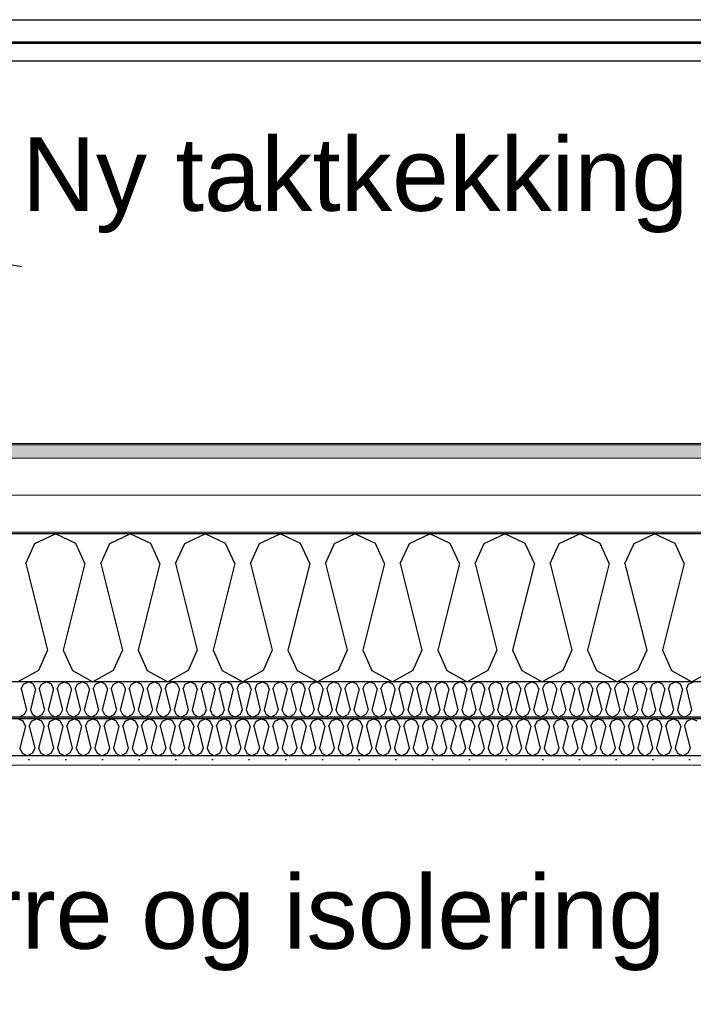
# Model space of a CAD drawing. Header units: millimetres. Extents: x -8544 to 51179, y -2070 to 39312.
# Tile 95 of 165: x 20462 to 21380, y 8110 to 9452. Entities that reach past the tile are written whole.
import ezdxf

# ---------------------------------------------------------------- set-up
doc = ezdxf.new("R2010")
doc.units = ezdxf.units.MM
doc.header["$LTSCALE"] = 0.5
doc.header["$MEASUREMENT"] = 0
doc.linetypes.add('PLINE', pattern=[0])
doc.layers.add('236- Innvendig kledning og overflate(Nye konstruksjoner)', color=7, linetype='Continuous', lineweight=0)
doc.layers.add('262- Taktekking(Nye konstruksjoner)', color=7, linetype='Continuous', lineweight=0)
for name, color, linetype in [('256- Faste himlinger og overflatebehandling (Skravur)(Nye konstruksjoner)', 7, 'Continuous'), ('256- Faste himlinger og overflatebehandling(Nye konstruksjoner)', 7, 'Continuous'), ('261- Primærkonstruksjon (tak)', 7, 'Continuous'), ('261- Primærkonstruksjon (tak) (Skravur)', 7, 'Continuous'), ('262- Taktekking (Skravur)(Nye konstruksjoner)', 7, 'Continuous'), ('265- Gesimser_ takrenner og nedløp(Nye konstruksjoner)', 7, 'Continuous'), ('832- Tekst bygning(Nye konstruksjoner)', 7, 'Continuous')]:
    doc.layers.add(name, color=color, linetype=linetype)
doc.styles.add('GENERATED_STYLE_3', font='arial.ttf')
doc.dimstyles.new('GENERATED_STYLE__2', dxfattribs={"dimtxt": 0.18, "dimasz": 182.4, "dimexe": 0.18, "dimexo": 0.0625, "dimgap": 0, "dimtad": 0, "dimtih": 1, "dimtoh": 1, "dimdec": 4, "dimzin": 0, "dimdsep": 46, "dimcen": 0.09, "dimadec": 0, "dimazin": 0, "dimtfac": 1, "dimtdec": 4, "dimtmove": 0, "dimatfit": 3, "dimldrblk": 'ARROWHEAD_5', "dimfxl": 1, "dimtolj": 1, "dimtzin": 0, "dimarcsym": 0})

# ---------------------------------------------------------------- blocks, each defined once
blk = doc.blocks.new('*X4')
at = {"layer": '261- Primærkonstruksjon (tak) (Skravur)', "linetype": 'PLINE'}
for p, q in [((20483.2, 8738.1), (20511, 8751.3)), ((20538.9, 8738.1), (20511, 8751.3)), ((20585.2, 8738.1), (20613.1, 8751.3)), ((20641, 8738.1), (20613.1, 8751.3)), ((20687.3, 8738.1), (20715.1, 8751.3)), ((20743, 8738.1), (20715.1, 8751.3)), ((20789.3, 8738.1), (20817.2, 8751.3)), ((20845, 8738.1), (20817.2, 8751.3)), ((20891.4, 8738.1), (20919.2, 8751.3)), ((20947.1, 8738.1), (20919.2, 8751.3)), ((20993.4, 8738.1), (21021.3, 8751.3)), ((21049.1, 8738.1), (21021.3, 8751.3)), ((21095.4, 8738.1), (21123.3, 8751.3)), ((21151.2, 8738.1), (21123.3, 8751.3)), ((21197.5, 8738.1), (21225.4, 8751.3)), ((21253.2, 8738.1), (21225.4, 8751.3)), ((21299.5, 8738.1), (21327.4, 8751.3)), ((21355.3, 8738.1), (21327.4, 8751.3)), ((20470.7, 8710.8), (20483.2, 8738.1)), ((20551.3, 8710.8), (20538.9, 8738.1)), ((20572.8, 8710.8), (20585.2, 8738.1)), ((20653.4, 8710.8), (20641, 8738.1)), ((20674.8, 8710.8), (20687.3, 8738.1)), ((20755.4, 8710.8), (20743, 8738.1)), ((20776.9, 8710.8), (20789.3, 8738.1)), ((20857.5, 8710.8), (20845, 8738.1)), ((20878.9, 8710.8), (20891.4, 8738.1)), ((20959.5, 8710.8), (20947.1, 8738.1)), ((20981, 8710.8), (20993.4, 8738.1)), ((21061.6, 8710.8), (21049.1, 8738.1)), ((21083, 8710.8), (21095.4, 8738.1)), ((21163.6, 8710.8), (21151.2, 8738.1)), ((21185.1, 8710.8), (21197.5, 8738.1)), ((21265.7, 8710.8), (21253.2, 8738.1)), ((21287.1, 8710.8), (21299.5, 8738.1)), ((21367.7, 8710.8), (21355.3, 8738.1)), ((20470.7, 8710.8), (20500.3, 8592.5)), ((20551.3, 8710.8), (20521.8, 8592.5)), ((20572.8, 8710.8), (20602.4, 8592.5)), ((20653.4, 8710.8), (20623.8, 8592.5)), ((20674.8, 8710.8), (20704.4, 8592.5)), ((20755.4, 8710.8), (20725.9, 8592.5)), ((20776.9, 8710.8), (20806.5, 8592.5)), ((20857.5, 8710.8), (20827.9, 8592.5)), ((20878.9, 8710.8), (20908.5, 8592.5)), ((20959.5, 8710.8), (20929.9, 8592.5)), ((20981, 8710.8), (21010.5, 8592.5)), ((21061.6, 8710.8), (21032, 8592.5)), ((21083, 8710.8), (21112.6, 8592.5)), ((21163.6, 8710.8), (21134, 8592.5)), ((21185.1, 8710.8), (21214.6, 8592.5)), ((21265.7, 8710.8), (21236.1, 8592.5)), ((21287.1, 8710.8), (21316.7, 8592.5)), ((21367.7, 8710.8), (21338.1, 8592.5)), ((20500.3, 8592.5), (20487.9, 8565.1)), ((20521.8, 8592.5), (20534.2, 8565.1)), ((20602.4, 8592.5), (20589.9, 8565.1)), ((20623.8, 8592.5), (20636.2, 8565.1)), ((20704.4, 8592.5), (20692, 8565.1)), ((20725.9, 8592.5), (20738.3, 8565.1)), ((20806.5, 8592.5), (20794, 8565.1)), ((20827.9, 8592.5), (20840.3, 8565.1)), ((20908.5, 8592.5), (20896.1, 8565.1)), ((20929.9, 8592.5), (20942.4, 8565.1)), ((21010.5, 8592.5), (20998.1, 8565.1)), ((21032, 8592.5), (21044.4, 8565.1)), ((21112.6, 8592.5), (21100.2, 8565.1)), ((21134, 8592.5), (21146.5, 8565.1)), ((21214.6, 8592.5), (21202.2, 8565.1)), ((21236.1, 8592.5), (21248.5, 8565.1)), ((21316.7, 8592.5), (21304.2, 8565.1)), ((21338.1, 8592.5), (21350.6, 8565.1)), ((20487.9, 8565.1), (20460, 8549.6)), ((20534.2, 8565.1), (20562.1, 8549.6)), ((20589.9, 8565.1), (20562.1, 8549.6)), ((20636.2, 8565.1), (20664.1, 8549.6)), ((20692, 8565.1), (20664.1, 8549.6)), ((20738.3, 8565.1), (20766.2, 8549.6)), ((20794, 8565.1), (20766.2, 8549.6)), ((20840.3, 8565.1), (20868.2, 8549.6)), ((20896.1, 8565.1), (20868.2, 8549.6)), ((20942.4, 8565.1), (20970.2, 8549.6)), ((20998.1, 8565.1), (20970.2, 8549.6)), ((21044.4, 8565.1), (21072.3, 8549.6)), ((21100.2, 8565.1), (21072.3, 8549.6)), ((21146.5, 8565.1), (21174.3, 8549.6)), ((21202.2, 8565.1), (21174.3, 8549.6)), ((21248.5, 8565.1), (21276.4, 8549.6)), ((21304.2, 8565.1), (21276.4, 8549.6)), ((21350.6, 8565.1), (21378.4, 8549.6)), ((21406.3, 8565.1), (21378.4, 8549.6))]:
    blk.add_line(p, q, dxfattribs=at)
blk = doc.blocks.new('*X39')
at = {"layer": '256- Faste himlinger og overflatebehandling (Skravur)(Nye konstruksjoner)', "linetype": 'PLINE'}
for p, q in [((20467, 8495.8), (20460, 8499.1)), ((20470.1, 8489), (20467, 8495.8)), ((20475.5, 8489), (20478.6, 8495.8)), ((20478.6, 8495.8), (20485.5, 8499.1)), ((20492.5, 8495.8), (20485.5, 8499.1)), ((20495.6, 8489), (20492.5, 8495.8)), ((20501, 8489), (20504.1, 8495.8)), ((20504.1, 8495.8), (20511, 8499.1)), ((20518, 8495.8), (20511, 8499.1)), ((20521.1, 8489), (20518, 8495.8)), ((20526.5, 8489), (20529.6, 8495.8)), ((20529.6, 8495.8), (20536.6, 8499.1)), ((20543.5, 8495.8), (20536.6, 8499.1)), ((20546.6, 8489), (20543.5, 8495.8)), ((20552, 8489), (20555.1, 8495.8)), ((20555.1, 8495.8), (20562.1, 8499.1)), ((20569, 8495.8), (20562.1, 8499.1)), ((20572.1, 8489), (20569, 8495.8)), ((20577.5, 8489), (20580.6, 8495.8)), ((20580.6, 8495.8), (20587.6, 8499.1)), ((20594.5, 8495.8), (20587.6, 8499.1)), ((20597.6, 8489), (20594.5, 8495.8)), ((20603, 8489), (20606.1, 8495.8)), ((20606.1, 8495.8), (20613.1, 8499.1)), ((20620.1, 8495.8), (20613.1, 8499.1)), ((20623.2, 8489), (20620.1, 8495.8)), ((20628.5, 8489), (20631.6, 8495.8)), ((20631.6, 8495.8), (20638.6, 8499.1)), ((20645.6, 8495.8), (20638.6, 8499.1)), ((20648.7, 8489), (20645.6, 8495.8)), ((20654, 8489), (20657.1, 8495.8)), ((20657.1, 8495.8), (20664.1, 8499.1)), ((20671.1, 8495.8), (20664.1, 8499.1)), ((20674.2, 8489), (20671.1, 8495.8)), ((20679.5, 8489), (20682.7, 8495.8)), ((20682.7, 8495.8), (20689.6, 8499.1)), ((20696.6, 8495.8), (20689.6, 8499.1)), ((20699.7, 8489), (20696.6, 8495.8)), ((20705.1, 8489), (20708.2, 8495.8)), ((20708.2, 8495.8), (20715.1, 8499.1)), ((20722.1, 8495.8), (20715.1, 8499.1)), ((20725.2, 8489), (20722.1, 8495.8)), ((20730.6, 8489), (20733.7, 8495.8)), ((20733.7, 8495.8), (20740.6, 8499.1)), ((20747.6, 8495.8), (20740.6, 8499.1)), ((20750.7, 8489), (20747.6, 8495.8)), ((20756.1, 8489), (20759.2, 8495.8)), ((20759.2, 8495.8), (20766.2, 8499.1)), ((20773.1, 8495.8), (20766.2, 8499.1)), ((20776.2, 8489), (20773.1, 8495.8)), ((20781.6, 8489), (20784.7, 8495.8)), ((20784.7, 8495.8), (20791.7, 8499.1)), ((20798.6, 8495.8), (20791.7, 8499.1)), ((20801.7, 8489), (20798.6, 8495.8)), ((20807.1, 8489), (20810.2, 8495.8)), ((20810.2, 8495.8), (20817.2, 8499.1)), ((20824.1, 8495.8), (20817.2, 8499.1)), ((20827.3, 8489), (20824.1, 8495.8)), ((20832.6, 8489), (20835.7, 8495.8)), ((20835.7, 8495.8), (20842.7, 8499.1)), ((20849.7, 8495.8), (20842.7, 8499.1)), ((20852.8, 8489), (20849.7, 8495.8)), ((20858.1, 8489), (20861.2, 8495.8)), ((20861.2, 8495.8), (20868.2, 8499.1)), ((20875.2, 8495.8), (20868.2, 8499.1)), ((20878.3, 8489), (20875.2, 8495.8)), ((20883.6, 8489), (20886.7, 8495.8)), ((20886.7, 8495.8), (20893.7, 8499.1)), ((20900.7, 8495.8), (20893.7, 8499.1)), ((20903.8, 8489), (20900.7, 8495.8)), ((20909.1, 8489), (20912.3, 8495.8)), ((20912.3, 8495.8), (20919.2, 8499.1)), ((20926.2, 8495.8), (20919.2, 8499.1)), ((20929.3, 8489), (20926.2, 8495.8)), ((20934.7, 8489), (20937.8, 8495.8)), ((20937.8, 8495.8), (20944.7, 8499.1)), ((20951.7, 8495.8), (20944.7, 8499.1)), ((20954.8, 8489), (20951.7, 8495.8)), ((20960.2, 8489), (20963.3, 8495.8)), ((20963.3, 8495.8), (20970.2, 8499.1)), ((20977.2, 8495.8), (20970.2, 8499.1)), ((20980.3, 8489), (20977.2, 8495.8)), ((20985.7, 8489), (20988.8, 8495.8)), ((20988.8, 8495.8), (20995.8, 8499.1)), ((21002.7, 8495.8), (20995.8, 8499.1)), ((21005.8, 8489), (21002.7, 8495.8)), ((21011.2, 8489), (21014.3, 8495.8)), ((21014.3, 8495.8), (21021.3, 8499.1)), ((21028.2, 8495.8), (21021.3, 8499.1)), ((21031.3, 8489), (21028.2, 8495.8)), ((21036.7, 8489), (21039.8, 8495.8)), ((21039.8, 8495.8), (21046.8, 8499.1)), ((21053.7, 8495.8), (21046.8, 8499.1)), ((21056.9, 8489), (21053.7, 8495.8)), ((21062.2, 8489), (21065.3, 8495.8)), ((21065.3, 8495.8), (21072.3, 8499.1)), ((21079.3, 8495.8), (21072.3, 8499.1)), ((21082.4, 8489), (21079.3, 8495.8)), ((21087.7, 8489), (21090.8, 8495.8)), ((21090.8, 8495.8), (21097.8, 8499.1)), ((21104.8, 8495.8), (21097.8, 8499.1)), ((21107.9, 8489), (21104.8, 8495.8)), ((21113.2, 8489), (21116.3, 8495.8)), ((21116.3, 8495.8), (21123.3, 8499.1)), ((21130.3, 8495.8), (21123.3, 8499.1)), ((21133.4, 8489), (21130.3, 8495.8)), ((21138.7, 8489), (21141.9, 8495.8)), ((21141.9, 8495.8), (21148.8, 8499.1)), ((21155.8, 8495.8), (21148.8, 8499.1)), ((21158.9, 8489), (21155.8, 8495.8)), ((21164.3, 8489), (21167.4, 8495.8)), ((21167.4, 8495.8), (21174.3, 8499.1)), ((21181.3, 8495.8), (21174.3, 8499.1)), ((21184.4, 8489), (21181.3, 8495.8)), ((21189.8, 8489), (21192.9, 8495.8)), ((21192.9, 8495.8), (21199.8, 8499.1)), ((21206.8, 8495.8), (21199.8, 8499.1)), ((21209.9, 8489), (21206.8, 8495.8)), ((21215.3, 8489), (21218.4, 8495.8)), ((21218.4, 8495.8), (21225.4, 8499.1)), ((21232.3, 8495.8), (21225.4, 8499.1)), ((21235.4, 8489), (21232.3, 8495.8)), ((21240.8, 8489), (21243.9, 8495.8)), ((21243.9, 8495.8), (21250.9, 8499.1)), ((21257.8, 8495.8), (21250.9, 8499.1)), ((21260.9, 8489), (21257.8, 8495.8)), ((21266.3, 8489), (21269.4, 8495.8)), ((21269.4, 8495.8), (21276.4, 8499.1)), ((21283.3, 8495.8), (21276.4, 8499.1)), ((21286.5, 8489), (21283.3, 8495.8)), ((21291.8, 8489), (21294.9, 8495.8)), ((21294.9, 8495.8), (21301.9, 8499.1)), ((21308.9, 8495.8), (21301.9, 8499.1)), ((21312, 8489), (21308.9, 8495.8)), ((21317.3, 8489), (21320.4, 8495.8)), ((21320.4, 8495.8), (21327.4, 8499.1)), ((21334.4, 8495.8), (21327.4, 8499.1)), ((21337.5, 8489), (21334.4, 8495.8)), ((21342.8, 8489), (21345.9, 8495.8)), ((21345.9, 8495.8), (21352.9, 8499.1)), ((21359.9, 8495.8), (21352.9, 8499.1)), ((21363, 8489), (21359.9, 8495.8)), ((21368.3, 8489), (21371.5, 8495.8)), ((21371.5, 8495.8), (21378.4, 8499.1)), ((21385.4, 8495.8), (21378.4, 8499.1)), ((20470.1, 8489), (20462.7, 8459.4)), ((20475.5, 8489), (20482.8, 8459.4)), ((20495.6, 8489), (20488.2, 8459.4)), ((20501, 8489), (20508.4, 8459.4)), ((20521.1, 8489), (20513.7, 8459.4)), ((20526.5, 8489), (20533.9, 8459.4)), ((20546.6, 8489), (20539.2, 8459.4)), ((20552, 8489), (20559.4, 8459.4)), ((20572.1, 8489), (20564.7, 8459.4)), ((20577.5, 8489), (20584.9, 8459.4)), ((20597.6, 8489), (20590.3, 8459.4)), ((20603, 8489), (20610.4, 8459.4)), ((20623.2, 8489), (20615.8, 8459.4)), ((20628.5, 8489), (20635.9, 8459.4)), ((20648.7, 8489), (20641.3, 8459.4)), ((20654, 8489), (20661.4, 8459.4)), ((20674.2, 8489), (20666.8, 8459.4)), ((20679.5, 8489), (20686.9, 8459.4)), ((20699.7, 8489), (20692.3, 8459.4)), ((20705.1, 8489), (20712.5, 8459.4)), ((20725.2, 8489), (20717.8, 8459.4)), ((20730.6, 8489), (20738, 8459.4)), ((20750.7, 8489), (20743.3, 8459.4)), ((20756.1, 8489), (20763.5, 8459.4)), ((20776.2, 8489), (20768.8, 8459.4)), ((20781.6, 8489), (20789, 8459.4)), ((20801.7, 8489), (20794.3, 8459.4)), ((20807.1, 8489), (20814.5, 8459.4)), ((20827.3, 8489), (20819.9, 8459.4)), ((20832.6, 8489), (20840, 8459.4)), ((20852.8, 8489), (20845.4, 8459.4)), ((20858.1, 8489), (20865.5, 8459.4)), ((20878.3, 8489), (20870.9, 8459.4)), ((20883.6, 8489), (20891, 8459.4)), ((20903.8, 8489), (20896.4, 8459.4)), ((20909.1, 8489), (20916.5, 8459.4)), ((20929.3, 8489), (20921.9, 8459.4)), ((20934.7, 8489), (20942.1, 8459.4)), ((20954.8, 8489), (20947.4, 8459.4)), ((20960.2, 8489), (20967.6, 8459.4)), ((20980.3, 8489), (20972.9, 8459.4)), ((20985.7, 8489), (20993.1, 8459.4)), ((21005.8, 8489), (20998.4, 8459.4)), ((21011.2, 8489), (21018.6, 8459.4)), ((21031.3, 8489), (21023.9, 8459.4)), ((21036.7, 8489), (21044.1, 8459.4)), ((21056.9, 8489), (21049.5, 8459.4)), ((21062.2, 8489), (21069.6, 8459.4)), ((21082.4, 8489), (21075, 8459.4)), ((21087.7, 8489), (21095.1, 8459.4)), ((21107.9, 8489), (21100.5, 8459.4)), ((21113.2, 8489), (21120.6, 8459.4)), ((21133.4, 8489), (21126, 8459.4)), ((21138.7, 8489), (21146.1, 8459.4)), ((21158.9, 8489), (21151.5, 8459.4)), ((21164.3, 8489), (21171.7, 8459.4)), ((21184.4, 8489), (21177, 8459.4)), ((21189.8, 8489), (21197.2, 8459.4)), ((21209.9, 8489), (21202.5, 8459.4)), ((21215.3, 8489), (21222.7, 8459.4)), ((21235.4, 8489), (21228, 8459.4)), ((21240.8, 8489), (21248.2, 8459.4)), ((21260.9, 8489), (21253.5, 8459.4)), ((21266.3, 8489), (21273.7, 8459.4)), ((21286.5, 8489), (21279.1, 8459.4)), ((21291.8, 8489), (21299.2, 8459.4)), ((21312, 8489), (21304.6, 8459.4)), ((21317.3, 8489), (21324.7, 8459.4)), ((21337.5, 8489), (21330.1, 8459.4)), ((21342.8, 8489), (21350.2, 8459.4)), ((21363, 8489), (21355.6, 8459.4)), ((21368.3, 8489), (21375.7, 8459.4)), ((20462.7, 8459.4), (20465.8, 8452.6)), ((20465.8, 8452.6), (20472.8, 8448.7)), ((20479.7, 8452.6), (20472.8, 8448.7)), ((20482.8, 8459.4), (20479.7, 8452.6)), ((20488.2, 8459.4), (20491.3, 8452.6)), ((20491.3, 8452.6), (20498.3, 8448.7)), ((20505.3, 8452.6), (20498.3, 8448.7)), ((20508.4, 8459.4), (20505.3, 8452.6)), ((20513.7, 8459.4), (20516.8, 8452.6)), ((20516.8, 8452.6), (20523.8, 8448.7)), ((20530.8, 8452.6), (20523.8, 8448.7)), ((20533.9, 8459.4), (20530.8, 8452.6)), ((20539.2, 8459.4), (20542.3, 8452.6)), ((20542.3, 8452.6), (20549.3, 8448.7)), ((20556.3, 8452.6), (20549.3, 8448.7)), ((20559.4, 8459.4), (20556.3, 8452.6)), ((20564.7, 8459.4), (20567.9, 8452.6)), ((20567.9, 8452.6), (20574.8, 8448.7)), ((20581.8, 8452.6), (20574.8, 8448.7)), ((20584.9, 8459.4), (20581.8, 8452.6)), ((20590.3, 8459.4), (20593.4, 8452.6)), ((20593.4, 8452.6), (20600.3, 8448.7)), ((20607.3, 8452.6), (20600.3, 8448.7)), ((20610.4, 8459.4), (20607.3, 8452.6)), ((20615.8, 8459.4), (20618.9, 8452.6)), ((20618.9, 8452.6), (20625.8, 8448.7)), ((20632.8, 8452.6), (20625.8, 8448.7)), ((20635.9, 8459.4), (20632.8, 8452.6)), ((20641.3, 8459.4), (20644.4, 8452.6)), ((20644.4, 8452.6), (20651.4, 8448.7)), ((20658.3, 8452.6), (20651.4, 8448.7)), ((20661.4, 8459.4), (20658.3, 8452.6)), ((20666.8, 8459.4), (20669.9, 8452.6)), ((20669.9, 8452.6), (20676.9, 8448.7)), ((20683.8, 8452.6), (20676.9, 8448.7)), ((20686.9, 8459.4), (20683.8, 8452.6)), ((20692.3, 8459.4), (20695.4, 8452.6)), ((20695.4, 8452.6), (20702.4, 8448.7)), ((20709.3, 8452.6), (20702.4, 8448.7)), ((20712.5, 8459.4), (20709.3, 8452.6)), ((20717.8, 8459.4), (20720.9, 8452.6)), ((20720.9, 8452.6), (20727.9, 8448.7)), ((20734.9, 8452.6), (20727.9, 8448.7)), ((20738, 8459.4), (20734.9, 8452.6)), ((20743.3, 8459.4), (20746.4, 8452.6)), ((20746.4, 8452.6), (20753.4, 8448.7)), ((20760.4, 8452.6), (20753.4, 8448.7)), ((20763.5, 8459.4), (20760.4, 8452.6)), ((20768.8, 8459.4), (20771.9, 8452.6)), ((20771.9, 8452.6), (20778.9, 8448.7)), ((20785.9, 8452.6), (20778.9, 8448.7)), ((20789, 8459.4), (20785.9, 8452.6)), ((20794.3, 8459.4), (20797.5, 8452.6)), ((20797.5, 8452.6), (20804.4, 8448.7)), ((20811.4, 8452.6), (20804.4, 8448.7)), ((20814.5, 8459.4), (20811.4, 8452.6)), ((20819.9, 8459.4), (20823, 8452.6)), ((20823, 8452.6), (20829.9, 8448.7)), ((20836.9, 8452.6), (20829.9, 8448.7)), ((20840, 8459.4), (20836.9, 8452.6)), ((20845.4, 8459.4), (20848.5, 8452.6)), ((20848.5, 8452.6), (20855.4, 8448.7)), ((20862.4, 8452.6), (20855.4, 8448.7)), ((20865.5, 8459.4), (20862.4, 8452.6)), ((20870.9, 8459.4), (20874, 8452.6)), ((20874, 8452.6), (20881, 8448.7)), ((20887.9, 8452.6), (20881, 8448.7)), ((20891, 8459.4), (20887.9, 8452.6)), ((20896.4, 8459.4), (20899.5, 8452.6)), ((20899.5, 8452.6), (20906.5, 8448.7)), ((20913.4, 8452.6), (20906.5, 8448.7)), ((20916.5, 8459.4), (20913.4, 8452.6)), ((20921.9, 8459.4), (20925, 8452.6)), ((20925, 8452.6), (20932, 8448.7)), ((20938.9, 8452.6), (20932, 8448.7)), ((20942.1, 8459.4), (20938.9, 8452.6)), ((20947.4, 8459.4), (20950.5, 8452.6)), ((20950.5, 8452.6), (20957.5, 8448.7)), ((20964.5, 8452.6), (20957.5, 8448.7)), ((20967.6, 8459.4), (20964.5, 8452.6)), ((20972.9, 8459.4), (20976, 8452.6)), ((20976, 8452.6), (20983, 8448.7)), ((20990, 8452.6), (20983, 8448.7)), ((20993.1, 8459.4), (20990, 8452.6)), ((20998.4, 8459.4), (21001.5, 8452.6)), ((21001.5, 8452.6), (21008.5, 8448.7)), ((21015.5, 8452.6), (21008.5, 8448.7)), ((21018.6, 8459.4), (21015.5, 8452.6)), ((21023.9, 8459.4), (21027.1, 8452.6)), ((21027.1, 8452.6), (21034, 8448.7)), ((21041, 8452.6), (21034, 8448.7)), ((21044.1, 8459.4), (21041, 8452.6)), ((21049.5, 8459.4), (21052.6, 8452.6)), ((21052.6, 8452.6), (21059.5, 8448.7)), ((21066.5, 8452.6), (21059.5, 8448.7)), ((21069.6, 8459.4), (21066.5, 8452.6)), ((21075, 8459.4), (21078.1, 8452.6)), ((21078.1, 8452.6), (21085, 8448.7)), ((21092, 8452.6), (21085, 8448.7)), ((21095.1, 8459.4), (21092, 8452.6)), ((21100.5, 8459.4), (21103.6, 8452.6)), ((21103.6, 8452.6), (21110.6, 8448.7)), ((21117.5, 8452.6), (21110.6, 8448.7)), ((21120.6, 8459.4), (21117.5, 8452.6)), ((21126, 8459.4), (21129.1, 8452.6)), ((21129.1, 8452.6), (21136.1, 8448.7)), ((21143, 8452.6), (21136.1, 8448.7)), ((21146.1, 8459.4), (21143, 8452.6)), ((21151.5, 8459.4), (21154.6, 8452.6)), ((21154.6, 8452.6), (21161.6, 8448.7)), ((21168.5, 8452.6), (21161.6, 8448.7)), ((21171.7, 8459.4), (21168.5, 8452.6)), ((21177, 8459.4), (21180.1, 8452.6)), ((21180.1, 8452.6), (21187.1, 8448.7)), ((21194.1, 8452.6), (21187.1, 8448.7)), ((21197.2, 8459.4), (21194.1, 8452.6)), ((21202.5, 8459.4), (21205.6, 8452.6)), ((21205.6, 8452.6), (21212.6, 8448.7)), ((21219.6, 8452.6), (21212.6, 8448.7)), ((21222.7, 8459.4), (21219.6, 8452.6)), ((21228, 8459.4), (21231.1, 8452.6)), ((21231.1, 8452.6), (21238.1, 8448.7)), ((21245.1, 8452.6), (21238.1, 8448.7)), ((21248.2, 8459.4), (21245.1, 8452.6)), ((21253.5, 8459.4), (21256.7, 8452.6)), ((21256.7, 8452.6), (21263.6, 8448.7)), ((21270.6, 8452.6), (21263.6, 8448.7)), ((21273.7, 8459.4), (21270.6, 8452.6)), ((21279.1, 8459.4), (21282.2, 8452.6)), ((21282.2, 8452.6), (21289.1, 8448.7)), ((21296.1, 8452.6), (21289.1, 8448.7)), ((21299.2, 8459.4), (21296.1, 8452.6)), ((21304.6, 8459.4), (21307.7, 8452.6)), ((21307.7, 8452.6), (21314.6, 8448.7)), ((21321.6, 8452.6), (21314.6, 8448.7)), ((21324.7, 8459.4), (21321.6, 8452.6)), ((21330.1, 8459.4), (21333.2, 8452.6)), ((21333.2, 8452.6), (21340.2, 8448.7)), ((21347.1, 8452.6), (21340.2, 8448.7)), ((21350.2, 8459.4), (21347.1, 8452.6)), ((21355.6, 8459.4), (21358.7, 8452.6)), ((21358.7, 8452.6), (21365.7, 8448.7)), ((21372.6, 8452.6), (21365.7, 8448.7)), ((21375.7, 8459.4), (21372.6, 8452.6))]:
    blk.add_line(p, q, dxfattribs=at)
blk = doc.blocks.new('*X40')
at = {"layer": '256- Faste himlinger og overflatebehandling (Skravur)(Nye konstruksjoner)', "linetype": 'PLINE'}
for p, q in [((20464.6, 8539.9), (20467.6, 8546.4)), ((20467.6, 8546.4), (20474.3, 8549.6)), ((20481, 8546.4), (20474.3, 8549.6)), ((20484, 8539.9), (20481, 8546.4)), ((20489.1, 8539.9), (20492.1, 8546.4)), ((20492.1, 8546.4), (20498.8, 8549.6)), ((20505.5, 8546.4), (20498.8, 8549.6)), ((20508.5, 8539.9), (20505.5, 8546.4)), ((20513.6, 8539.9), (20516.6, 8546.4)), ((20516.6, 8546.4), (20523.3, 8549.6)), ((20530, 8546.4), (20523.3, 8549.6)), ((20533, 8539.9), (20530, 8546.4)), ((20538.1, 8539.9), (20541.1, 8546.4)), ((20541.1, 8546.4), (20547.8, 8549.6)), ((20554.5, 8546.4), (20547.8, 8549.6)), ((20557.4, 8539.9), (20554.5, 8546.4)), ((20562.6, 8539.9), (20565.6, 8546.4)), ((20565.6, 8546.4), (20572.3, 8549.6)), ((20579, 8546.4), (20572.3, 8549.6)), ((20581.9, 8539.9), (20579, 8546.4)), ((20587.1, 8539.9), (20590.1, 8546.4)), ((20590.1, 8546.4), (20596.8, 8549.6)), ((20603.4, 8546.4), (20596.8, 8549.6)), ((20606.4, 8539.9), (20603.4, 8546.4)), ((20611.6, 8539.9), (20614.6, 8546.4)), ((20614.6, 8546.4), (20621.2, 8549.6)), ((20627.9, 8546.4), (20621.2, 8549.6)), ((20630.9, 8539.9), (20627.9, 8546.4)), ((20636.1, 8539.9), (20639.1, 8546.4)), ((20639.1, 8546.4), (20645.7, 8549.6)), ((20652.4, 8546.4), (20645.7, 8549.6)), ((20655.4, 8539.9), (20652.4, 8546.4)), ((20660.6, 8539.9), (20663.5, 8546.4)), ((20663.5, 8546.4), (20670.2, 8549.6)), ((20676.9, 8546.4), (20670.2, 8549.6)), ((20679.9, 8539.9), (20676.9, 8546.4)), ((20685, 8539.9), (20688, 8546.4)), ((20688, 8546.4), (20694.7, 8549.6)), ((20701.4, 8546.4), (20694.7, 8549.6)), ((20704.4, 8539.9), (20701.4, 8546.4)), ((20709.5, 8539.9), (20712.5, 8546.4)), ((20712.5, 8546.4), (20719.2, 8549.6)), ((20725.9, 8546.4), (20719.2, 8549.6)), ((20728.9, 8539.9), (20725.9, 8546.4)), ((20734, 8539.9), (20737, 8546.4)), ((20737, 8546.4), (20743.7, 8549.6)), ((20750.4, 8546.4), (20743.7, 8549.6)), ((20753.4, 8539.9), (20750.4, 8546.4)), ((20758.5, 8539.9), (20761.5, 8546.4)), ((20761.5, 8546.4), (20768.2, 8549.6)), ((20774.9, 8546.4), (20768.2, 8549.6)), ((20777.9, 8539.9), (20774.9, 8546.4)), ((20783, 8539.9), (20786, 8546.4)), ((20786, 8546.4), (20792.7, 8549.6)), ((20799.4, 8546.4), (20792.7, 8549.6)), ((20802.4, 8539.9), (20799.4, 8546.4)), ((20807.5, 8539.9), (20810.5, 8546.4)), ((20810.5, 8546.4), (20817.2, 8549.6)), ((20823.9, 8546.4), (20817.2, 8549.6)), ((20826.8, 8539.9), (20823.9, 8546.4)), ((20832, 8539.9), (20835, 8546.4)), ((20835, 8546.4), (20841.7, 8549.6)), ((20848.4, 8546.4), (20841.7, 8549.6)), ((20851.3, 8539.9), (20848.4, 8546.4)), ((20856.5, 8539.9), (20859.5, 8546.4)), ((20859.5, 8546.4), (20866.2, 8549.6)), ((20872.8, 8546.4), (20866.2, 8549.6)), ((20875.8, 8539.9), (20872.8, 8546.4)), ((20881, 8539.9), (20884, 8546.4)), ((20884, 8546.4), (20890.6, 8549.6)), ((20897.3, 8546.4), (20890.6, 8549.6)), ((20900.3, 8539.9), (20897.3, 8546.4)), ((20905.5, 8539.9), (20908.5, 8546.4)), ((20908.5, 8546.4), (20915.1, 8549.6)), ((20921.8, 8546.4), (20915.1, 8549.6)), ((20924.8, 8539.9), (20921.8, 8546.4)), ((20930, 8539.9), (20932.9, 8546.4)), ((20932.9, 8546.4), (20939.6, 8549.6)), ((20946.3, 8546.4), (20939.6, 8549.6)), ((20949.3, 8539.9), (20946.3, 8546.4)), ((20954.4, 8539.9), (20957.4, 8546.4)), ((20957.4, 8546.4), (20964.1, 8549.6)), ((20970.8, 8546.4), (20964.1, 8549.6)), ((20973.8, 8539.9), (20970.8, 8546.4)), ((20978.9, 8539.9), (20981.9, 8546.4)), ((20981.9, 8546.4), (20988.6, 8549.6)), ((20995.3, 8546.4), (20988.6, 8549.6)), ((20998.3, 8539.9), (20995.3, 8546.4)), ((21003.4, 8539.9), (21006.4, 8546.4)), ((21006.4, 8546.4), (21013.1, 8549.6)), ((21019.8, 8546.4), (21013.1, 8549.6)), ((21022.8, 8539.9), (21019.8, 8546.4)), ((21027.9, 8539.9), (21030.9, 8546.4)), ((21030.9, 8546.4), (21037.6, 8549.6)), ((21044.3, 8546.4), (21037.6, 8549.6)), ((21047.3, 8539.9), (21044.3, 8546.4)), ((21052.4, 8539.9), (21055.4, 8546.4)), ((21055.4, 8546.4), (21062.1, 8549.6)), ((21068.8, 8546.4), (21062.1, 8549.6)), ((21071.8, 8539.9), (21068.8, 8546.4)), ((21076.9, 8539.9), (21079.9, 8546.4)), ((21079.9, 8546.4), (21086.6, 8549.6)), ((21093.3, 8546.4), (21086.6, 8549.6)), ((21096.2, 8539.9), (21093.3, 8546.4)), ((21101.4, 8539.9), (21104.4, 8546.4)), ((21104.4, 8546.4), (21111.1, 8549.6)), ((21117.8, 8546.4), (21111.1, 8549.6)), ((21120.7, 8539.9), (21117.8, 8546.4)), ((21125.9, 8539.9), (21128.9, 8546.4)), ((21128.9, 8546.4), (21135.6, 8549.6)), ((21142.2, 8546.4), (21135.6, 8549.6)), ((21145.2, 8539.9), (21142.2, 8546.4)), ((21150.4, 8539.9), (21153.4, 8546.4)), ((21153.4, 8546.4), (21160, 8549.6)), ((21166.7, 8546.4), (21160, 8549.6)), ((21169.7, 8539.9), (21166.7, 8546.4)), ((21174.9, 8539.9), (21177.8, 8546.4)), ((21177.8, 8546.4), (21184.5, 8549.6)), ((21191.2, 8546.4), (21184.5, 8549.6)), ((21194.2, 8539.9), (21191.2, 8546.4)), ((21199.4, 8539.9), (21202.3, 8546.4)), ((21202.3, 8546.4), (21209, 8549.6)), ((21215.7, 8546.4), (21209, 8549.6)), ((21218.7, 8539.9), (21215.7, 8546.4)), ((21223.8, 8539.9), (21226.8, 8546.4)), ((21226.8, 8546.4), (21233.5, 8549.6)), ((21240.2, 8546.4), (21233.5, 8549.6)), ((21243.2, 8539.9), (21240.2, 8546.4)), ((21248.3, 8539.9), (21251.3, 8546.4)), ((21251.3, 8546.4), (21258, 8549.6)), ((21264.7, 8546.4), (21258, 8549.6)), ((21267.7, 8539.9), (21264.7, 8546.4)), ((21272.8, 8539.9), (21275.8, 8546.4)), ((21275.8, 8546.4), (21282.5, 8549.6)), ((21289.2, 8546.4), (21282.5, 8549.6)), ((21292.2, 8539.9), (21289.2, 8546.4)), ((21297.3, 8539.9), (21300.3, 8546.4)), ((21300.3, 8546.4), (21307, 8549.6)), ((21313.7, 8546.4), (21307, 8549.6)), ((21316.7, 8539.9), (21313.7, 8546.4)), ((21321.8, 8539.9), (21324.8, 8546.4)), ((21324.8, 8546.4), (21331.5, 8549.6)), ((21338.2, 8546.4), (21331.5, 8549.6)), ((21341.2, 8539.9), (21338.2, 8546.4)), ((21346.3, 8539.9), (21349.3, 8546.4)), ((21349.3, 8546.4), (21356, 8549.6)), ((21362.7, 8546.4), (21356, 8549.6)), ((21365.6, 8539.9), (21362.7, 8546.4)), ((21370.8, 8539.9), (21373.8, 8546.4)), ((21373.8, 8546.4), (21380.5, 8549.6)), ((20464.6, 8539.9), (20471.7, 8511.5)), ((20484, 8539.9), (20476.9, 8511.5)), ((20489.1, 8539.9), (20496.2, 8511.5)), ((20508.5, 8539.9), (20501.4, 8511.5)), ((20513.6, 8539.9), (20520.7, 8511.5)), ((20533, 8539.9), (20525.9, 8511.5)), ((20538.1, 8539.9), (20545.2, 8511.5)), ((20557.4, 8539.9), (20550.3, 8511.5)), ((20562.6, 8539.9), (20569.7, 8511.5)), ((20581.9, 8539.9), (20574.8, 8511.5)), ((20587.1, 8539.9), (20594.2, 8511.5)), ((20606.4, 8539.9), (20599.3, 8511.5)), ((20611.6, 8539.9), (20618.7, 8511.5)), ((20630.9, 8539.9), (20623.8, 8511.5)), ((20636.1, 8539.9), (20643.2, 8511.5)), ((20655.4, 8539.9), (20648.3, 8511.5)), ((20660.6, 8539.9), (20667.7, 8511.5)), ((20679.9, 8539.9), (20672.8, 8511.5)), ((20685, 8539.9), (20692.1, 8511.5)), ((20704.4, 8539.9), (20697.3, 8511.5)), ((20709.5, 8539.9), (20716.6, 8511.5)), ((20728.9, 8539.9), (20721.8, 8511.5)), ((20734, 8539.9), (20741.1, 8511.5)), ((20753.4, 8539.9), (20746.3, 8511.5)), ((20758.5, 8539.9), (20765.6, 8511.5)), ((20777.9, 8539.9), (20770.8, 8511.5)), ((20783, 8539.9), (20790.1, 8511.5)), ((20802.4, 8539.9), (20795.3, 8511.5)), ((20807.5, 8539.9), (20814.6, 8511.5)), ((20826.8, 8539.9), (20819.7, 8511.5)), ((20832, 8539.9), (20839.1, 8511.5)), ((20851.3, 8539.9), (20844.2, 8511.5)), ((20856.5, 8539.9), (20863.6, 8511.5)), ((20875.8, 8539.9), (20868.7, 8511.5)), ((20881, 8539.9), (20888.1, 8511.5)), ((20900.3, 8539.9), (20893.2, 8511.5)), ((20905.5, 8539.9), (20912.6, 8511.5)), ((20924.8, 8539.9), (20917.7, 8511.5)), ((20930, 8539.9), (20937.1, 8511.5)), ((20949.3, 8539.9), (20942.2, 8511.5)), ((20954.4, 8539.9), (20961.5, 8511.5)), ((20973.8, 8539.9), (20966.7, 8511.5)), ((20978.9, 8539.9), (20986, 8511.5)), ((20998.3, 8539.9), (20991.2, 8511.5)), ((21003.4, 8539.9), (21010.5, 8511.5)), ((21022.8, 8539.9), (21015.7, 8511.5)), ((21027.9, 8539.9), (21035, 8511.5)), ((21047.3, 8539.9), (21040.2, 8511.5)), ((21052.4, 8539.9), (21059.5, 8511.5)), ((21071.8, 8539.9), (21064.7, 8511.5)), ((21076.9, 8539.9), (21084, 8511.5)), ((21096.2, 8539.9), (21089.1, 8511.5)), ((21101.4, 8539.9), (21108.5, 8511.5)), ((21120.7, 8539.9), (21113.6, 8511.5)), ((21125.9, 8539.9), (21133, 8511.5)), ((21145.2, 8539.9), (21138.1, 8511.5)), ((21150.4, 8539.9), (21157.5, 8511.5)), ((21169.7, 8539.9), (21162.6, 8511.5)), ((21174.9, 8539.9), (21182, 8511.5)), ((21194.2, 8539.9), (21187.1, 8511.5)), ((21199.4, 8539.9), (21206.5, 8511.5)), ((21218.7, 8539.9), (21211.6, 8511.5)), ((21223.8, 8539.9), (21230.9, 8511.5)), ((21243.2, 8539.9), (21236.1, 8511.5)), ((21248.3, 8539.9), (21255.4, 8511.5)), ((21267.7, 8539.9), (21260.6, 8511.5)), ((21272.8, 8539.9), (21279.9, 8511.5)), ((21292.2, 8539.9), (21285.1, 8511.5)), ((21297.3, 8539.9), (21304.4, 8511.5)), ((21316.7, 8539.9), (21309.6, 8511.5)), ((21321.8, 8539.9), (21328.9, 8511.5)), ((21341.2, 8539.9), (21334.1, 8511.5)), ((21346.3, 8539.9), (21353.4, 8511.5)), ((21365.6, 8539.9), (21358.5, 8511.5)), ((21370.8, 8539.9), (21377.9, 8511.5)), ((20468.7, 8504.9), (20462.1, 8501.2)), ((20471.7, 8511.5), (20468.7, 8504.9)), ((20476.9, 8511.5), (20479.9, 8504.9)), ((20479.9, 8504.9), (20486.5, 8501.2)), ((20493.2, 8504.9), (20486.5, 8501.2)), ((20496.2, 8511.5), (20493.2, 8504.9)), ((20501.4, 8511.5), (20504.4, 8504.9)), ((20504.4, 8504.9), (20511, 8501.2)), ((20517.7, 8504.9), (20511, 8501.2)), ((20520.7, 8511.5), (20517.7, 8504.9)), ((20525.9, 8511.5), (20528.8, 8504.9)), ((20528.8, 8504.9), (20535.5, 8501.2)), ((20542.2, 8504.9), (20535.5, 8501.2)), ((20545.2, 8511.5), (20542.2, 8504.9)), ((20550.3, 8511.5), (20553.3, 8504.9)), ((20553.3, 8504.9), (20560, 8501.2)), ((20566.7, 8504.9), (20560, 8501.2)), ((20569.7, 8511.5), (20566.7, 8504.9)), ((20574.8, 8511.5), (20577.8, 8504.9)), ((20577.8, 8504.9), (20584.5, 8501.2)), ((20591.2, 8504.9), (20584.5, 8501.2)), ((20594.2, 8511.5), (20591.2, 8504.9)), ((20599.3, 8511.5), (20602.3, 8504.9)), ((20602.3, 8504.9), (20609, 8501.2)), ((20615.7, 8504.9), (20609, 8501.2)), ((20618.7, 8511.5), (20615.7, 8504.9)), ((20623.8, 8511.5), (20626.8, 8504.9)), ((20626.8, 8504.9), (20633.5, 8501.2)), ((20640.2, 8504.9), (20633.5, 8501.2)), ((20643.2, 8511.5), (20640.2, 8504.9)), ((20648.3, 8511.5), (20651.3, 8504.9)), ((20651.3, 8504.9), (20658, 8501.2)), ((20664.7, 8504.9), (20658, 8501.2)), ((20667.7, 8511.5), (20664.7, 8504.9)), ((20672.8, 8511.5), (20675.8, 8504.9)), ((20675.8, 8504.9), (20682.5, 8501.2)), ((20689.2, 8504.9), (20682.5, 8501.2)), ((20692.1, 8511.5), (20689.2, 8504.9)), ((20697.3, 8511.5), (20700.3, 8504.9)), ((20700.3, 8504.9), (20707, 8501.2)), ((20713.7, 8504.9), (20707, 8501.2)), ((20716.6, 8511.5), (20713.7, 8504.9)), ((20721.8, 8511.5), (20724.8, 8504.9)), ((20724.8, 8504.9), (20731.5, 8501.2)), ((20738.1, 8504.9), (20731.5, 8501.2)), ((20741.1, 8511.5), (20738.1, 8504.9)), ((20746.3, 8511.5), (20749.3, 8504.9)), ((20749.3, 8504.9), (20755.9, 8501.2)), ((20762.6, 8504.9), (20755.9, 8501.2)), ((20765.6, 8511.5), (20762.6, 8504.9)), ((20770.8, 8511.5), (20773.8, 8504.9)), ((20773.8, 8504.9), (20780.4, 8501.2)), ((20787.1, 8504.9), (20780.4, 8501.2)), ((20790.1, 8511.5), (20787.1, 8504.9)), ((20795.3, 8511.5), (20798.2, 8504.9)), ((20798.2, 8504.9), (20804.9, 8501.2)), ((20811.6, 8504.9), (20804.9, 8501.2)), ((20814.6, 8511.5), (20811.6, 8504.9)), ((20819.7, 8511.5), (20822.7, 8504.9)), ((20822.7, 8504.9), (20829.4, 8501.2)), ((20836.1, 8504.9), (20829.4, 8501.2)), ((20839.1, 8511.5), (20836.1, 8504.9)), ((20844.2, 8511.5), (20847.2, 8504.9)), ((20847.2, 8504.9), (20853.9, 8501.2)), ((20860.6, 8504.9), (20853.9, 8501.2)), ((20863.6, 8511.5), (20860.6, 8504.9)), ((20868.7, 8511.5), (20871.7, 8504.9)), ((20871.7, 8504.9), (20878.4, 8501.2)), ((20885.1, 8504.9), (20878.4, 8501.2)), ((20888.1, 8511.5), (20885.1, 8504.9)), ((20893.2, 8511.5), (20896.2, 8504.9)), ((20896.2, 8504.9), (20902.9, 8501.2)), ((20909.6, 8504.9), (20902.9, 8501.2)), ((20912.6, 8511.5), (20909.6, 8504.9)), ((20917.7, 8511.5), (20920.7, 8504.9)), ((20920.7, 8504.9), (20927.4, 8501.2)), ((20934.1, 8504.9), (20927.4, 8501.2)), ((20937.1, 8511.5), (20934.1, 8504.9)), ((20942.2, 8511.5), (20945.2, 8504.9)), ((20945.2, 8504.9), (20951.9, 8501.2)), ((20958.6, 8504.9), (20951.9, 8501.2)), ((20961.5, 8511.5), (20958.6, 8504.9)), ((20966.7, 8511.5), (20969.7, 8504.9)), ((20969.7, 8504.9), (20976.4, 8501.2)), ((20983.1, 8504.9), (20976.4, 8501.2)), ((20986, 8511.5), (20983.1, 8504.9)), ((20991.2, 8511.5), (20994.2, 8504.9)), ((20994.2, 8504.9), (21000.9, 8501.2)), ((21007.5, 8504.9), (21000.9, 8501.2)), ((21010.5, 8511.5), (21007.5, 8504.9)), ((21015.7, 8511.5), (21018.7, 8504.9)), ((21018.7, 8504.9), (21025.3, 8501.2)), ((21032, 8504.9), (21025.3, 8501.2)), ((21035, 8511.5), (21032, 8504.9)), ((21040.2, 8511.5), (21043.1, 8504.9)), ((21043.1, 8504.9), (21049.8, 8501.2)), ((21056.5, 8504.9), (21049.8, 8501.2)), ((21059.5, 8511.5), (21056.5, 8504.9)), ((21064.7, 8511.5), (21067.6, 8504.9)), ((21067.6, 8504.9), (21074.3, 8501.2)), ((21081, 8504.9), (21074.3, 8501.2)), ((21084, 8511.5), (21081, 8504.9)), ((21089.1, 8511.5), (21092.1, 8504.9)), ((21092.1, 8504.9), (21098.8, 8501.2)), ((21105.5, 8504.9), (21098.8, 8501.2)), ((21108.5, 8511.5), (21105.5, 8504.9)), ((21113.6, 8511.5), (21116.6, 8504.9)), ((21116.6, 8504.9), (21123.3, 8501.2)), ((21130, 8504.9), (21123.3, 8501.2)), ((21133, 8511.5), (21130, 8504.9)), ((21138.1, 8511.5), (21141.1, 8504.9)), ((21141.1, 8504.9), (21147.8, 8501.2)), ((21154.5, 8504.9), (21147.8, 8501.2)), ((21157.5, 8511.5), (21154.5, 8504.9)), ((21162.6, 8511.5), (21165.6, 8504.9)), ((21165.6, 8504.9), (21172.3, 8501.2)), ((21179, 8504.9), (21172.3, 8501.2)), ((21182, 8511.5), (21179, 8504.9)), ((21187.1, 8511.5), (21190.1, 8504.9)), ((21190.1, 8504.9), (21196.8, 8501.2)), ((21203.5, 8504.9), (21196.8, 8501.2)), ((21206.5, 8511.5), (21203.5, 8504.9)), ((21211.6, 8511.5), (21214.6, 8504.9)), ((21214.6, 8504.9), (21221.3, 8501.2)), ((21228, 8504.9), (21221.3, 8501.2)), ((21230.9, 8511.5), (21228, 8504.9)), ((21236.1, 8511.5), (21239.1, 8504.9)), ((21239.1, 8504.9), (21245.8, 8501.2)), ((21252.5, 8504.9), (21245.8, 8501.2)), ((21255.4, 8511.5), (21252.5, 8504.9)), ((21260.6, 8511.5), (21263.6, 8504.9)), ((21263.6, 8504.9), (21270.3, 8501.2)), ((21276.9, 8504.9), (21270.3, 8501.2)), ((21279.9, 8511.5), (21276.9, 8504.9)), ((21285.1, 8511.5), (21288.1, 8504.9)), ((21288.1, 8504.9), (21294.7, 8501.2)), ((21301.4, 8504.9), (21294.7, 8501.2)), ((21304.4, 8511.5), (21301.4, 8504.9)), ((21309.6, 8511.5), (21312.5, 8504.9)), ((21312.5, 8504.9), (21319.2, 8501.2)), ((21325.9, 8504.9), (21319.2, 8501.2)), ((21328.9, 8511.5), (21325.9, 8504.9)), ((21334.1, 8511.5), (21337, 8504.9)), ((21337, 8504.9), (21343.7, 8501.2)), ((21350.4, 8504.9), (21343.7, 8501.2)), ((21353.4, 8511.5), (21350.4, 8504.9)), ((21358.5, 8511.5), (21361.5, 8504.9)), ((21361.5, 8504.9), (21368.2, 8501.2)), ((21374.9, 8504.9), (21368.2, 8501.2)), ((21377.9, 8511.5), (21374.9, 8504.9))]:
    blk.add_line(p, q, dxfattribs=at)
blk = doc.blocks.new('ARROWHEAD_5')
at = {"linetype": 'Continuous'}
blk.add_hatch(color=256, dxfattribs=at).paths.add_polyline_path([(-1, 0.2679), (0, 0), (-1, -0.2679)])
blk.add_line((0, 0), (-1, 0), dxfattribs=at)

msp = doc.modelspace()

# ---------------------------------------------------------------- hatches: boundary and pattern name
at = {"layer": '256- Faste himlinger og overflatebehandling (Skravur)(Nye konstruksjoner)', "linetype": 'Continuous'}
msp.add_hatch(color=256, dxfattribs=at).paths.add_polyline_path([(22121.9, 8501.2), (18711.9, 8501.2), (18711.9, 8499.1), (22121.9, 8499.1)])
h = msp.add_hatch(dxfattribs=at)
h.set_pattern_fill('Gips', color=256, style=0, pattern_type=2)
h.set_pattern_definition([(0, (0, 0), (0, 86.60254), [0, -50]), (0, (25, 43.3), (0, 86.60254), [0, -50])])
h.paths.add_polyline_path([(18711.9, 8448.7), (18711.9, 8436.1), (22121.9, 8436.1), (22121.9, 8448.7)])
at = {"layer": '262- Taktekking (Skravur)(Nye konstruksjoner)', "linetype": 'Continuous'}
msp.add_hatch(color=256, dxfattribs=at).paths.add_polyline_path([(15021.9, 8874.4), (15021.9, 8872.3), (40611.9, 8872.3), (40611.9, 8874.4)])
h = msp.add_hatch(dxfattribs=at)
h.set_pattern_fill('Prikker_tett', color=256, style=0, pattern_type=2)
h.set_pattern_definition([(0, (0, 0), (0, 43.30127), [0, -25]), (0, (12.5, 21.65), (0, 43.30127), [0, -25])])
h.paths.add_polyline_path([(15021.9, 8753.3), (15021.9, 8751.3), (40611.9, 8751.3), (40611.9, 8753.3)])
at = {"layer": '262- Taktekking(Nye konstruksjoner)', "linetype": 'Continuous'}
msp.add_hatch(color=256, dxfattribs=at).paths.add_polyline_path([(40611.9, 8872.3), (15021.9, 8872.3), (15021.9, 8854.2), (40611.9, 8854.2)])

# ---------------------------------------------------------------- linework, layer by layer
at = {"layer": '236- Innvendig kledning og overflate(Nye konstruksjoner)', "linetype": 'PLINE'}
msp.add_line((22121.9, 8436.1), (18711.9, 8436.1), dxfattribs=at)
at = {"layer": '256- Faste himlinger og overflatebehandling(Nye konstruksjoner)', "linetype": 'PLINE'}
for p, q in [((22121.9, 8501.2), (18711.9, 8501.2)), ((22121.9, 8499.1), (18711.9, 8499.1)), ((22121.9, 8448.7), (18711.9, 8448.7))]:
    msp.add_line(p, q, dxfattribs=at)
at = {"layer": '261- Primærkonstruksjon (tak)', "linetype": 'PLINE'}
msp.add_line((22121.9, 8549.6), (18711.9, 8549.6), dxfattribs=at)
at = {"layer": '261- Primærkonstruksjon (tak)', "linetype": 'PLINE', "flags": 128}
msp.add_lwpolyline([(25961.9, 8751.3), (15159.9, 8751.3), (15140.9, 8751.3), (15110.9, 8751.3), (15080.9, 8751.3), (15071.9, 8751.3), (15021.9, 8751.3)], dxfattribs=at)
at = {"layer": '262- Taktekking(Nye konstruksjoner)', "linetype": 'PLINE'}
for p, q in [((40611.9, 8874.4), (15021.9, 8874.4)), ((40611.9, 8872.3), (15021.9, 8872.3)), ((40611.9, 8854.2), (15021.9, 8854.2)), ((40611.9, 8803.7), (15021.9, 8803.7)), ((40611.9, 8753.3), (15021.9, 8753.3))]:
    msp.add_line(p, q, dxfattribs=at)
at = {"layer": '265- Gesimser_ takrenner og nedløp(Nye konstruksjoner)', "linetype": 'PLINE'}
for p, q in [((18524.9, 9451.6), (26082.5, 9451.6)), ((18524.9, 9421.4), (26025.9, 9421.4)), ((18524.9, 9419.7), (26026.9, 9419.7)), ((18524.9, 9395.7), (25981.9, 9395.7))]:
    msp.add_line(p, q, dxfattribs=at)

# ---------------------------------------------------------------- block references
at = {"layer": '256- Faste himlinger og overflatebehandling(Nye konstruksjoner)'}
for name in ['*X40', '*X39']:
    msp.add_blockref(name, (0, 0), dxfattribs=at)
at = {"layer": '261- Primærkonstruksjon (tak)'}
msp.add_blockref('*X4', (0, 0), dxfattribs=at)

# ---------------------------------------------------------------- texts
at = {"layer": '832- Tekst bygning(Nye konstruksjoner)', "linetype": 'Continuous', "char_height": 100, "attachment_point": 7, "style": 'GENERATED_STYLE_3'}
for s, insert in [('\\A1;{\\pql;\\fArial|b0|i0|c0|p0;\\W1.000000;Ny taktkekking}', (20465.2, 9161)), ('\\A1;{\\pql;\\fArial|b0|i0|c0|p0;\\W1.000000;Ny dampsperre og isolering}', (19634.1, 8155.7))]:
    msp.add_mtext(s, dxfattribs=dict(at, insert=insert))

# ---------------------------------------------------------------- leaders
at = {"layer": '832- Tekst bygning(Nye konstruksjoner)', "linetype": 'PLINE', "annotation_type": 0, "has_hookline": 1, "hookline_direction": 0}
for points, text_width in [([(19921.5, 8781.9), (20171.8, 9161), (20465.2, 9115.5)], 887.7), ([(19346.2, 8494.6), (19461.4, 8155.7), (19634.1, 8110.2)], 1686.7)]:
    msp.add_leader(points, dimstyle='GENERATED_STYLE__2', dxfattribs=dict(at, text_width=text_width))

doc.saveas('drawing.dxf')
